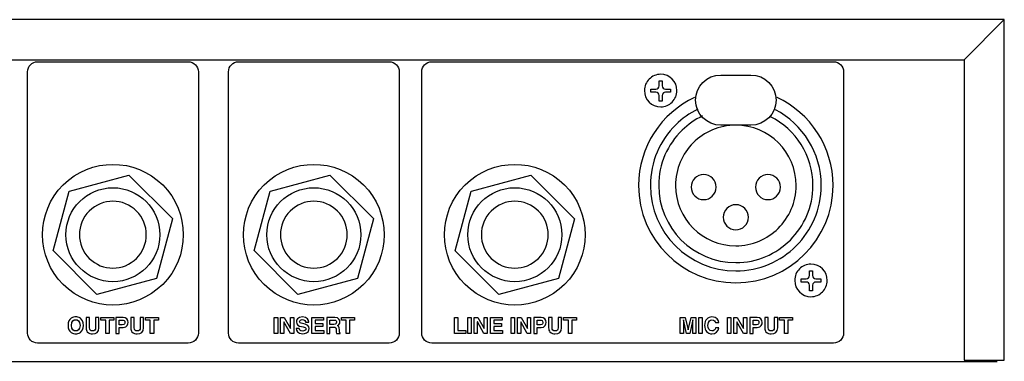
# Model space of a CAD drawing. Extents: x -109.8 to -92.6, y 118.2 to 119.9.
# Tile 18 of 18: x -97.5 to -92.6, y 118.2 to 119.9. Entities that reach past the tile are written whole.
import ezdxf

# ---------------------------------------------------------------- set-up
doc = ezdxf.new("R2010")
doc.units = 0
doc.header["$MEASUREMENT"] = 0
doc.layers.add('LAYER_1', color=160, linetype='CONTINUOUS')

# ---------------------------------------------------------------- blocks, each defined once
blk = doc.blocks.new('AI9-BLK53')
at = {"layer": 'LAYER_1', "color": 7}
blk.add_open_spline([(-5.23, 11.71), (-9.4, 9.75), (-12.29, 5.5), (-12.29, 0.58), (-12.29, -6.2), (-6.79, -11.71), (0, -11.71), (6.79, -11.71), (12.29, -6.2), (12.29, 0.58), (12.29, 5.5), (9.41, 9.75), (5.23, 11.71)], degree=3, knots=[0, 0, 0, 0, 1, 1, 1, 2, 2, 2, 3, 3, 3, 4, 4, 4, 4], dxfattribs=at)
blk = doc.blocks.new('AI9-BLK48')
at = {"layer": 'LAYER_1', "color": 7}
for points in [[(-0.54, -1.01), (-0.96, -1.01), (-0.96, 0.65), (-1.57, 0.65), (-1.57, 1.01), (0.08, 1.01), (0.08, 0.65), (-0.54, 0.65)], [(5.11, -1.01), (4.68, -1.01), (4.68, 0.65), (4.07, 0.65), (4.07, 1.01), (5.72, 1.01), (5.72, 0.65), (5.11, 0.65)]]:
    blk.add_lwpolyline(points, close=True, dxfattribs=at)
for points, knots in [([(-4.75, 1.07), (-4.48, 1.07), (-3.77, 0.95), (-3.77, 0), (-3.77, -0.95), (-4.48, -1.07), (-4.75, -1.07), (-5.02, -1.07), (-5.72, -0.95), (-5.72, 0), (-5.72, 0.95), (-5.02, 1.07), (-4.75, 1.07)], [0, 0, 0, 0, 1, 1, 1, 2, 2, 2, 3, 3, 3, 4, 4, 4, 4]), ([(-4.75, -0.71), (-4.52, -0.71), (-4.2, -0.57), (-4.2, 0), (-4.2, 0.57), (-4.52, 0.71), (-4.75, 0.71), (-4.98, 0.71), (-5.3, 0.57), (-5.3, 0), (-5.3, -0.57), (-4.98, -0.71), (-4.75, -0.71)], [0, 0, 0, 0, 1, 1, 1, 2, 2, 2, 3, 3, 3, 4, 4, 4, 4]), ([(-1.81, -0.3), (-1.81, -0.84), (-2.13, -1.07), (-2.64, -1.07), (-2.83, -1.07), (-3.11, -1.02), (-3.29, -0.82), (-3.4, -0.7), (-3.44, -0.53), (-3.45, -0.33), (-3.45, -0.33), (-3.45, 1.01), (-3.45, 1.01), (-3.45, 1.01), (-3.01, 1.01), (-3.01, 1.01), (-3.01, 1.01), (-3.01, -0.3), (-3.01, -0.3), (-3.01, -0.58), (-2.85, -0.71), (-2.65, -0.71), (-2.36, -0.71), (-2.24, -0.57), (-2.24, -0.32), (-2.24, -0.32), (-2.24, 1.01), (-2.24, 1.01), (-2.24, 1.01), (-1.81, 1.01), (-1.81, 1.01), (-1.81, 1.01), (-1.81, -0.3), (-1.81, -0.3)], [0, 0, 0, 0, 1, 1, 1, 2, 2, 2, 3, 3, 3, 4, 4, 4, 5, 5, 5, 6, 6, 6, 7, 7, 7, 8, 8, 8, 9, 9, 9, 10, 10, 10, 11, 11, 11, 11]), ([(0.75, -1.01), (0.75, -1.01), (0.33, -1.01), (0.33, -1.01), (0.33, -1.01), (0.33, 1.01), (0.33, 1.01), (0.33, 1.01), (1.25, 1.01), (1.25, 1.01), (1.65, 1.01), (1.88, 0.76), (1.88, 0.36), (1.88, 0.18), (1.78, -0.28), (1.24, -0.28), (1.24, -0.28), (0.75, -0.28), (0.75, -0.28), (0.75, -0.28), (0.75, -1.01), (0.75, -1.01)], [0, 0, 0, 0, 1, 1, 1, 2, 2, 2, 3, 3, 3, 4, 4, 4, 5, 5, 5, 6, 6, 6, 7, 7, 7, 7]), ([(1.14, 0.07), (1.46, 0.07), (1.46, 0.29), (1.46, 0.38), (1.46, 0.58), (1.35, 0.66), (1.09, 0.66), (1.09, 0.66), (0.75, 0.66), (0.75, 0.66), (0.75, 0.66), (0.75, 0.07), (0.75, 0.07), (0.75, 0.07), (1.14, 0.07), (1.14, 0.07)], [0, 0, 0, 0, 1, 1, 1, 2, 2, 2, 3, 3, 3, 4, 4, 4, 5, 5, 5, 5]), ([(3.83, -0.3), (3.83, -0.84), (3.51, -1.07), (3, -1.07), (2.81, -1.07), (2.54, -1.02), (2.36, -0.82), (2.25, -0.7), (2.2, -0.53), (2.2, -0.33), (2.2, -0.33), (2.2, 1.01), (2.2, 1.01), (2.2, 1.01), (2.63, 1.01), (2.63, 1.01), (2.63, 1.01), (2.63, -0.3), (2.63, -0.3), (2.63, -0.58), (2.79, -0.71), (2.99, -0.71), (3.28, -0.71), (3.4, -0.57), (3.4, -0.32), (3.4, -0.32), (3.4, 1.01), (3.4, 1.01), (3.4, 1.01), (3.83, 1.01), (3.83, 1.01), (3.83, 1.01), (3.83, -0.3), (3.83, -0.3)], [0, 0, 0, 0, 1, 1, 1, 2, 2, 2, 3, 3, 3, 4, 4, 4, 5, 5, 5, 6, 6, 6, 7, 7, 7, 8, 8, 8, 9, 9, 9, 10, 10, 10, 11, 11, 11, 11])]:
    blk.add_open_spline(points, degree=3, knots=knots, dxfattribs=at)
blk = doc.blocks.new('AI9-BLK47')
at = {"layer": 'LAYER_1', "color": 7}
for points in [[(-5.13, -1.01), (-5.53, -1.01), (-5.53, 0.68), (-5.53, 0.68), (-5.91, -1.01), (-6.33, -1.01), (-6.7, 0.68), (-6.7, 0.68), (-6.7, -1.01), (-7.1, -1.01), (-7.1, 1.01), (-6.48, 1.01), (-6.11, -0.58), (-6.11, -0.58), (-5.74, 1.01), (-5.13, 1.01)], [(-4.34, -1.01), (-4.76, -1.01), (-4.76, 1.01), (-4.34, 1.01)], [(-0.73, -1.01), (-1.15, -1.01), (-1.15, 1.01), (-0.73, 1.01)], [(0.9, 1.01), (1.3, 1.01), (1.3, -1.01), (0.87, -1.01), (0.05, 0.43), (0.04, 0.43), (0.04, -1.01), (-0.35, -1.01), (-0.35, 1.01), (0.09, 1.01), (0.9, -0.4), (0.9, -0.4)], [(6.48, -1.01), (6.06, -1.01), (6.06, 0.65), (5.45, 0.65), (5.45, 1.01), (7.1, 1.01), (7.1, 0.65), (6.48, 0.65)]]:
    blk.add_lwpolyline(points, close=True, dxfattribs=at)
for points, knots in [([(-2.65, 0.35), (-2.68, 0.47), (-2.75, 0.7), (-3.1, 0.7), (-3.3, 0.7), (-3.6, 0.56), (-3.6, -0.01), (-3.6, -0.37), (-3.46, -0.7), (-3.1, -0.7), (-2.86, -0.7), (-2.7, -0.57), (-2.65, -0.32), (-2.65, -0.32), (-2.23, -0.32), (-2.23, -0.32), (-2.31, -0.76), (-2.6, -1.07), (-3.11, -1.07), (-3.64, -1.07), (-4.03, -0.7), (-4.03, 0), (-4.03, 0.71), (-3.62, 1.07), (-3.1, 1.07), (-2.49, 1.07), (-2.25, 0.65), (-2.23, 0.35), (-2.23, 0.35), (-2.65, 0.35), (-2.65, 0.35)], [0, 0, 0, 0, 1, 1, 1, 2, 2, 2, 3, 3, 3, 4, 4, 4, 5, 5, 5, 6, 6, 6, 7, 7, 7, 8, 8, 8, 9, 9, 9, 10, 10, 10, 10]), ([(2.13, -1.01), (2.13, -1.01), (1.7, -1.01), (1.7, -1.01), (1.7, -1.01), (1.7, 1.01), (1.7, 1.01), (1.7, 1.01), (2.63, 1.01), (2.63, 1.01), (3.02, 1.01), (3.26, 0.76), (3.26, 0.36), (3.26, 0.18), (3.16, -0.28), (2.61, -0.28), (2.61, -0.28), (2.13, -0.28), (2.13, -0.28), (2.13, -0.28), (2.13, -1.01), (2.13, -1.01)], [0, 0, 0, 0, 1, 1, 1, 2, 2, 2, 3, 3, 3, 4, 4, 4, 5, 5, 5, 6, 6, 6, 7, 7, 7, 7]), ([(2.52, 0.07), (2.83, 0.07), (2.83, 0.29), (2.83, 0.38), (2.83, 0.58), (2.72, 0.66), (2.46, 0.66), (2.46, 0.66), (2.13, 0.66), (2.13, 0.66), (2.13, 0.66), (2.13, 0.07), (2.13, 0.07), (2.13, 0.07), (2.52, 0.07), (2.52, 0.07)], [0, 0, 0, 0, 1, 1, 1, 2, 2, 2, 3, 3, 3, 4, 4, 4, 5, 5, 5, 5]), ([(5.21, -0.3), (5.21, -0.84), (4.89, -1.07), (4.38, -1.07), (4.19, -1.07), (3.91, -1.02), (3.73, -0.82), (3.62, -0.7), (3.58, -0.53), (3.57, -0.33), (3.57, -0.33), (3.57, 1.01), (3.57, 1.01), (3.57, 1.01), (4.01, 1.01), (4.01, 1.01), (4.01, 1.01), (4.01, -0.3), (4.01, -0.3), (4.01, -0.58), (4.17, -0.71), (4.37, -0.71), (4.66, -0.71), (4.78, -0.57), (4.78, -0.32), (4.78, -0.32), (4.78, 1.01), (4.78, 1.01), (4.78, 1.01), (5.21, 1.01), (5.21, 1.01), (5.21, 1.01), (5.21, -0.3), (5.21, -0.3)], [0, 0, 0, 0, 1, 1, 1, 2, 2, 2, 3, 3, 3, 4, 4, 4, 5, 5, 5, 6, 6, 6, 7, 7, 7, 8, 8, 8, 9, 9, 9, 10, 10, 10, 11, 11, 11, 11])]:
    blk.add_open_spline(points, degree=3, knots=knots, dxfattribs=at)
blk = doc.blocks.new('AI9-BLK46')
at = {"layer": 'LAYER_1', "color": 7}
for points in [[(-7.29, -0.62), (-6.28, -0.62), (-6.28, -0.99), (-7.71, -0.99), (-7.71, 1.04), (-7.29, 1.04)], [(-5.6, -0.99), (-6.02, -0.99), (-6.02, 1.04), (-5.6, 1.04)], [(-3.97, 1.04), (-3.57, 1.04), (-3.57, -0.99), (-4, -0.99), (-4.82, 0.46), (-4.83, 0.46), (-4.83, -0.99), (-5.23, -0.99), (-5.23, 1.04), (-4.78, 1.04), (-3.98, -0.37), (-3.97, -0.37)], [(-1.68, 0.68), (-2.75, 0.68), (-2.75, 0.26), (-1.77, 0.26), (-1.77, -0.1), (-2.75, -0.1), (-2.75, -0.63), (-1.63, -0.63), (-1.63, -0.99), (-3.17, -0.99), (-3.17, 1.04), (-1.68, 1.04)], [(-0.11, -0.99), (-0.53, -0.99), (-0.53, 1.04), (-0.11, 1.04)], [(1.52, 1.04), (1.91, 1.04), (1.91, -0.99), (1.49, -0.99), (0.66, 0.46), (0.66, 0.46), (0.66, -0.99), (0.26, -0.99), (0.26, 1.04), (0.71, 1.04), (1.51, -0.37), (1.52, -0.37)], [(7.1, -0.99), (6.68, -0.99), (6.68, 0.68), (6.07, 0.68), (6.07, 1.04), (7.71, 1.04), (7.71, 0.68), (7.1, 0.68)]]:
    blk.add_lwpolyline(points, close=True, dxfattribs=at)
for points, knots in [([(2.74, -0.99), (2.74, -0.99), (2.32, -0.99), (2.32, -0.99), (2.32, -0.99), (2.32, 1.04), (2.32, 1.04), (2.32, 1.04), (3.25, 1.04), (3.25, 1.04), (3.64, 1.04), (3.88, 0.79), (3.88, 0.39), (3.88, 0.21), (3.77, -0.26), (3.23, -0.26), (3.23, -0.26), (2.74, -0.26), (2.74, -0.26), (2.74, -0.26), (2.74, -0.99), (2.74, -0.99)], [0, 0, 0, 0, 1, 1, 1, 2, 2, 2, 3, 3, 3, 4, 4, 4, 5, 5, 5, 6, 6, 6, 7, 7, 7, 7]), ([(3.14, 0.09), (3.45, 0.09), (3.45, 0.32), (3.45, 0.41), (3.45, 0.61), (3.34, 0.69), (3.08, 0.69), (3.08, 0.69), (2.74, 0.69), (2.74, 0.69), (2.74, 0.69), (2.74, 0.09), (2.74, 0.09), (2.74, 0.09), (3.14, 0.09), (3.14, 0.09)], [0, 0, 0, 0, 1, 1, 1, 2, 2, 2, 3, 3, 3, 4, 4, 4, 5, 5, 5, 5]), ([(5.83, -0.28), (5.83, -0.81), (5.5, -1.04), (4.99, -1.04), (4.81, -1.04), (4.53, -1), (4.35, -0.79), (4.24, -0.67), (4.2, -0.51), (4.19, -0.3), (4.19, -0.3), (4.19, 1.04), (4.19, 1.04), (4.19, 1.04), (4.62, 1.04), (4.62, 1.04), (4.62, 1.04), (4.62, -0.28), (4.62, -0.28), (4.62, -0.56), (4.79, -0.68), (4.99, -0.68), (5.28, -0.68), (5.39, -0.54), (5.39, -0.3), (5.39, -0.3), (5.39, 1.04), (5.39, 1.04), (5.39, 1.04), (5.83, 1.04), (5.83, 1.04), (5.83, 1.04), (5.83, -0.28), (5.83, -0.28)], [0, 0, 0, 0, 1, 1, 1, 2, 2, 2, 3, 3, 3, 4, 4, 4, 5, 5, 5, 6, 6, 6, 7, 7, 7, 8, 8, 8, 9, 9, 9, 10, 10, 10, 11, 11, 11, 11])]:
    blk.add_open_spline(points, degree=3, knots=knots, dxfattribs=at)
blk = doc.blocks.new('AI9-BLK45')
at = {"layer": 'LAYER_1', "color": 7}
for points in [[(-4.64, -1.01), (-5.07, -1.01), (-5.07, 1.01), (-4.64, 1.01)], [(-3.01, 1.01), (-2.62, 1.01), (-2.62, -1.01), (-3.04, -1.01), (-3.87, 0.43), (-3.87, 0.43), (-3.87, -1.01), (-4.27, -1.01), (-4.27, 1.01), (-3.82, 1.01), (-3.02, -0.4), (-3.01, -0.4)], [(1.16, 0.65), (0.09, 0.65), (0.09, 0.23), (1.08, 0.23), (1.08, -0.13), (0.09, -0.13), (0.09, -0.65), (1.21, -0.65), (1.21, -1.01), (-0.33, -1.01), (-0.33, 1.01), (1.16, 1.01)], [(4.45, -1.01), (4.03, -1.01), (4.03, 0.65), (3.42, 0.65), (3.42, 1.01), (5.07, 1.01), (5.07, 0.65), (4.45, 0.65)]]:
    blk.add_lwpolyline(points, close=True, dxfattribs=at)
for points, knots in [([(-1.91, -0.39), (-1.9, -0.5), (-1.85, -0.72), (-1.48, -0.72), (-1.28, -0.72), (-1.06, -0.67), (-1.06, -0.45), (-1.06, -0.3), (-1.21, -0.25), (-1.42, -0.2), (-1.42, -0.2), (-1.64, -0.15), (-1.64, -0.15), (-1.97, -0.08), (-2.28, 0), (-2.28, 0.44), (-2.28, 0.67), (-2.16, 1.07), (-1.5, 1.07), (-0.88, 1.07), (-0.72, 0.66), (-0.71, 0.41), (-0.71, 0.41), (-1.12, 0.41), (-1.12, 0.41), (-1.13, 0.5), (-1.17, 0.72), (-1.54, 0.72), (-1.7, 0.72), (-1.89, 0.66), (-1.89, 0.47), (-1.89, 0.32), (-1.76, 0.28), (-1.67, 0.26), (-1.67, 0.26), (-1.18, 0.14), (-1.18, 0.14), (-0.9, 0.07), (-0.65, -0.04), (-0.65, -0.4), (-0.65, -1.01), (-1.27, -1.07), (-1.45, -1.07), (-2.19, -1.07), (-2.31, -0.64), (-2.31, -0.39), (-2.31, -0.39), (-1.91, -0.39), (-1.91, -0.39)], [0, 0, 0, 0, 1, 1, 1, 2, 2, 2, 3, 3, 3, 4, 4, 4, 5, 5, 5, 6, 6, 6, 7, 7, 7, 8, 8, 8, 9, 9, 9, 10, 10, 10, 11, 11, 11, 12, 12, 12, 13, 13, 13, 14, 14, 14, 15, 15, 15, 16, 16, 16, 16]), ([(1.56, 1.01), (1.56, 1.01), (2.58, 1.01), (2.58, 1.01), (3.12, 1.01), (3.22, 0.62), (3.22, 0.44), (3.22, 0.22), (3.1, 0.03), (2.9, -0.04), (3.07, -0.12), (3.16, -0.18), (3.16, -0.56), (3.16, -0.85), (3.16, -0.93), (3.25, -0.96), (3.25, -0.96), (3.25, -1.01), (3.25, -1.01), (3.25, -1.01), (2.78, -1.01), (2.78, -1.01), (2.75, -0.92), (2.74, -0.81), (2.74, -0.6), (2.74, -0.33), (2.72, -0.22), (2.41, -0.22), (2.41, -0.22), (1.97, -0.22), (1.97, -0.22), (1.97, -0.22), (1.97, -1.01), (1.97, -1.01), (1.97, -1.01), (1.56, -1.01), (1.56, -1.01), (1.56, -1.01), (1.56, 1.01), (1.56, 1.01)], [0, 0, 0, 0, 1, 1, 1, 2, 2, 2, 3, 3, 3, 4, 4, 4, 5, 5, 5, 6, 6, 6, 7, 7, 7, 8, 8, 8, 9, 9, 9, 10, 10, 10, 11, 11, 11, 12, 12, 12, 13, 13, 13, 13]), ([(2.47, 0.12), (2.69, 0.12), (2.79, 0.2), (2.79, 0.4), (2.79, 0.51), (2.75, 0.66), (2.5, 0.66), (2.5, 0.66), (1.97, 0.66), (1.97, 0.66), (1.97, 0.66), (1.97, 0.12), (1.97, 0.12), (1.97, 0.12), (2.47, 0.12), (2.47, 0.12)], [0, 0, 0, 0, 1, 1, 1, 2, 2, 2, 3, 3, 3, 4, 4, 4, 5, 5, 5, 5])]:
    blk.add_open_spline(points, degree=3, knots=knots, dxfattribs=at)
blk = doc.blocks.new('AI9-BLK31')
at = {"layer": 'LAYER_1', "color": 7}
for points in [[(-5.52, 5.52), (-5.49, 5.52), (2.02, 7.54), (2.02, 7.54), (7.52, 2.04), (7.54, 2.02), (5.51, -5.54)], [(5.51, -5.54), (5.51, -5.52), (-2.03, -7.54), (-2.02, -7.54), (-7.52, -2.04), (-7.54, -2.02), (-5.52, 5.52)]]:
    blk.add_lwpolyline(points, dxfattribs=at)
for points in [[(-6.29, 6.29), (-2.81, 9.76), (2.81, 9.76), (6.29, 6.29), (9.76, 2.81), (9.76, -2.81), (6.29, -6.29)], [(6.29, -6.29), (2.81, -9.76), (-2.81, -9.76), (-6.29, -6.29), (-9.76, -2.81), (-9.76, 2.81), (-6.29, 6.29)], [(2.99, -2.99), (4.63, -1.34), (4.63, 1.34), (2.99, 2.99), (1.34, 4.64), (-1.34, 4.64), (-2.99, 2.99)], [(-2.99, 2.99), (-4.64, 1.34), (-4.64, -1.34), (-2.99, -2.99), (-1.34, -4.64), (1.34, -4.64), (2.99, -2.99)]]:
    blk.add_open_spline(points, degree=3, knots=[0, 0, 0, 0, 1, 1, 1, 2, 2, 2, 2], dxfattribs=at)
blk = doc.blocks.new('AI9-BLK30')
at = {"layer": 'LAYER_1', "color": 7}
for points in [[(-5.52, 5.52), (-5.49, 5.52), (2.02, 7.54), (2.02, 7.54), (7.52, 2.04), (7.54, 2.02), (5.51, -5.54)], [(5.51, -5.54), (5.51, -5.52), (-2.03, -7.54), (-2.02, -7.54), (-7.52, -2.04), (-7.54, -2.02), (-5.52, 5.52)]]:
    blk.add_lwpolyline(points, dxfattribs=at)
for points in [[(-6.29, 6.29), (-2.81, 9.76), (2.81, 9.76), (6.29, 6.29), (9.76, 2.81), (9.76, -2.81), (6.29, -6.29)], [(6.29, -6.29), (2.81, -9.76), (-2.81, -9.76), (-6.29, -6.29), (-9.76, -2.81), (-9.76, 2.81), (-6.29, 6.29)], [(2.99, -2.99), (4.63, -1.34), (4.63, 1.34), (2.99, 2.99), (1.34, 4.64), (-1.34, 4.64), (-2.99, 2.99)], [(-2.99, 2.99), (-4.64, 1.34), (-4.64, -1.34), (-2.99, -2.99), (-1.34, -4.64), (1.34, -4.64), (2.99, -2.99)]]:
    blk.add_open_spline(points, degree=3, knots=[0, 0, 0, 0, 1, 1, 1, 2, 2, 2, 2], dxfattribs=at)
blk = doc.blocks.new('AI9-BLK29')
at = {"layer": 'LAYER_1', "color": 7}
for points in [[(-5.52, 5.52), (-5.49, 5.52), (2.02, 7.54), (2.02, 7.54), (7.52, 2.04), (7.54, 2.02), (5.51, -5.54)], [(5.51, -5.54), (5.51, -5.52), (-2.03, -7.54), (-2.02, -7.54), (-7.52, -2.04), (-7.54, -2.02), (-5.52, 5.52)]]:
    blk.add_lwpolyline(points, dxfattribs=at)
for points in [[(-6.29, 6.29), (-2.81, 9.76), (2.81, 9.76), (6.29, 6.29), (9.76, 2.81), (9.76, -2.81), (6.29, -6.29)], [(6.29, -6.29), (2.81, -9.76), (-2.81, -9.76), (-6.29, -6.29), (-9.76, -2.81), (-9.76, 2.81), (-6.29, 6.29)], [(2.99, -2.99), (4.63, -1.34), (4.63, 1.34), (2.99, 2.99), (1.34, 4.64), (-1.34, 4.64), (-2.99, 2.99)], [(-2.99, 2.99), (-4.64, 1.34), (-4.64, -1.34), (-2.99, -2.99), (-1.34, -4.64), (1.34, -4.64), (2.99, -2.99)]]:
    blk.add_open_spline(points, degree=3, knots=[0, 0, 0, 0, 1, 1, 1, 2, 2, 2, 2], dxfattribs=at)
blk = doc.blocks.new('AI9-BLK28')
at = {"layer": 'LAYER_1', "color": 7}
blk.add_open_spline([(-4.82, 10.23), (-5.85, 9.72), (-6.79, 9.04), (-7.6, 8.23)], degree=3, dxfattribs=at)
for points, knots in [([(7.63, -7.07), (9.59, -5.11), (10.8, -2.41), (10.8, 0.57), (10.8, 4.72), (8.45, 8.33), (5.01, 10.14)], [0, 0, 0, 0, 1, 1, 1, 2, 2, 2, 2]), ([(-7.6, 8.23), (-9.58, 6.28), (-10.8, 3.57), (-10.8, 0.57), (-10.8, -5.39), (-5.96, -10.23), (0, -10.23), (2.98, -10.23), (5.68, -9.02), (7.63, -7.07)], [0, 0, 0, 0, 1, 1, 1, 2, 2, 2, 3, 3, 3, 3])]:
    blk.add_open_spline(points, degree=3, knots=knots, dxfattribs=at)
blk = doc.blocks.new('AI9-BLK27')
at = {"layer": 'LAYER_1', "color": 7}
for points, knots in [([(-1.45, 1.46), (-1.83, 1.08), (-2.06, 0.57), (-2.06, 0), (-2.06, -1.14), (-1.14, -2.06), (0, -2.06), (0.57, -2.06), (1.08, -1.83), (1.45, -1.45)], [0, 0, 0, 0, 1, 1, 1, 2, 2, 2, 3, 3, 3, 3]), ([(1.45, -1.45), (1.83, -1.08), (2.06, -0.57), (2.06, 0), (2.06, 1.14), (1.14, 2.06), (0, 2.06), (-0.57, 2.06), (-1.08, 1.83), (-1.45, 1.46)], [0, 0, 0, 0, 1, 1, 1, 2, 2, 2, 3, 3, 3, 3]), ([(0.34, -0.3), (0.25, -0.38), (0.2, -0.49), (0.2, -0.61), (0.2, -0.61), (0.2, -1.33), (0.2, -1.33), (0.2, -1.33), (-0.2, -1.33), (-0.2, -1.33), (-0.2, -1.33), (-0.2, -0.61), (-0.2, -0.61), (-0.2, -0.38), (-0.38, -0.2), (-0.61, -0.2), (-0.61, -0.2), (-0.61, -0.2), (-0.61, -0.2), (-0.61, -0.2), (-1.24, -0.2), (-1.24, -0.2), (-1.24, -0.2), (-1.24, 0.2), (-1.24, 0.2), (-1.24, 0.2), (-0.61, 0.2), (-0.61, 0.2), (-0.61, 0.2), (-0.61, 0.2), (-0.61, 0.2), (-0.5, 0.2), (-0.39, 0.24), (-0.32, 0.32)], [0, 0, 0, 0, 1, 1, 1, 2, 2, 2, 3, 3, 3, 4, 4, 4, 5, 5, 5, 6, 6, 6, 7, 7, 7, 8, 8, 8, 9, 9, 9, 10, 10, 10, 11, 11, 11, 11]), ([(-0.32, 0.32), (-0.24, 0.39), (-0.2, 0.49), (-0.2, 0.61), (-0.2, 0.61), (-0.2, 1.23), (-0.2, 1.23), (-0.2, 1.23), (0.2, 1.23), (0.2, 1.23), (0.2, 1.23), (0.2, 0.61), (0.2, 0.61), (0.2, 0.38), (0.38, 0.2), (0.61, 0.2), (0.61, 0.2), (0.61, 0.2), (0.61, 0.2), (0.61, 0.2), (1.24, 0.2), (1.24, 0.2), (1.24, 0.2), (1.24, -0.2), (1.24, -0.2), (1.24, -0.2), (0.61, -0.2), (0.61, -0.2), (0.61, -0.2), (0.61, -0.2), (0.61, -0.2), (0.5, -0.2), (0.41, -0.24), (0.34, -0.3)], [0, 0, 0, 0, 1, 1, 1, 2, 2, 2, 3, 3, 3, 4, 4, 4, 5, 5, 5, 6, 6, 6, 7, 7, 7, 8, 8, 8, 9, 9, 9, 10, 10, 10, 11, 11, 11, 11])]:
    blk.add_open_spline(points, degree=3, knots=knots, dxfattribs=at)
blk = doc.blocks.new('AI9-BLK26')
at = {"layer": 'LAYER_1', "color": 7}
for points, knots in [([(-1.45, 1.45), (-1.83, 1.08), (-2.06, 0.57), (-2.06, 0), (-2.06, -1.14), (-1.14, -2.06), (0, -2.06), (0.57, -2.06), (1.08, -1.83), (1.45, -1.45)], [0, 0, 0, 0, 1, 1, 1, 2, 2, 2, 3, 3, 3, 3]), ([(1.45, -1.45), (1.83, -1.08), (2.06, -0.57), (2.06, 0), (2.06, 1.14), (1.14, 2.06), (0, 2.06), (-0.57, 2.06), (-1.08, 1.83), (-1.45, 1.45)], [0, 0, 0, 0, 1, 1, 1, 2, 2, 2, 3, 3, 3, 3]), ([(0.34, -0.3), (0.25, -0.38), (0.2, -0.49), (0.2, -0.61), (0.2, -0.61), (0.2, -1.33), (0.2, -1.33), (0.2, -1.33), (-0.2, -1.33), (-0.2, -1.33), (-0.2, -1.33), (-0.2, -0.61), (-0.2, -0.61), (-0.2, -0.38), (-0.38, -0.2), (-0.61, -0.2), (-0.61, -0.2), (-0.61, -0.2), (-0.61, -0.2), (-0.61, -0.2), (-1.24, -0.2), (-1.24, -0.2), (-1.24, -0.2), (-1.24, 0.2), (-1.24, 0.2), (-1.24, 0.2), (-0.61, 0.2), (-0.61, 0.2), (-0.61, 0.2), (-0.61, 0.2), (-0.61, 0.2), (-0.5, 0.2), (-0.39, 0.24), (-0.32, 0.32)], [0, 0, 0, 0, 1, 1, 1, 2, 2, 2, 3, 3, 3, 4, 4, 4, 5, 5, 5, 6, 6, 6, 7, 7, 7, 8, 8, 8, 9, 9, 9, 10, 10, 10, 11, 11, 11, 11]), ([(-0.32, 0.32), (-0.24, 0.39), (-0.2, 0.49), (-0.2, 0.61), (-0.2, 0.61), (-0.2, 1.23), (-0.2, 1.23), (-0.2, 1.23), (0.2, 1.23), (0.2, 1.23), (0.2, 1.23), (0.2, 0.61), (0.2, 0.61), (0.2, 0.38), (0.38, 0.2), (0.61, 0.2), (0.61, 0.2), (0.61, 0.2), (0.61, 0.2), (0.61, 0.2), (1.24, 0.2), (1.24, 0.2), (1.24, 0.2), (1.24, -0.2), (1.24, -0.2), (1.24, -0.2), (0.61, -0.2), (0.61, -0.2), (0.61, -0.2), (0.61, -0.2), (0.61, -0.2), (0.5, -0.2), (0.41, -0.24), (0.34, -0.3)], [0, 0, 0, 0, 1, 1, 1, 2, 2, 2, 3, 3, 3, 4, 4, 4, 5, 5, 5, 6, 6, 6, 7, 7, 7, 8, 8, 8, 9, 9, 9, 10, 10, 10, 11, 11, 11, 11])]:
    blk.add_open_spline(points, degree=3, knots=knots, dxfattribs=at)
blk = doc.blocks.new('AI9-BLK25')
at = {"layer": 'LAYER_1', "color": 7}
for points, knots in [([(1.91, 7.62), (3.66, 7.62), (5.08, 9.04), (5.08, 10.79), (5.08, 10.79), (5.08, 10.79), (5.08, 10.79), (5.08, 12.55), (3.66, 13.97), (1.91, 13.97), (1.91, 13.97), (-1.9, 13.97), (-1.9, 13.97), (-3.66, 13.97), (-5.08, 12.55), (-5.08, 10.79), (-5.08, 10.79), (-5.08, 10.79), (-5.08, 10.79), (-5.08, 9.04), (-3.66, 7.62), (-1.9, 7.62), (-1.9, 7.62), (1.91, 7.62), (1.91, 7.62)], [0, 0, 0, 0, 1, 1, 1, 2, 2, 2, 3, 3, 3, 4, 4, 4, 5, 5, 5, 6, 6, 6, 7, 7, 7, 8, 8, 8, 8]), ([(5.36, -5.42), (6.75, -4.04), (7.62, -2.12), (7.62, 0), (7.62, 4.21), (4.21, 7.62), (0, 7.62), (-2.1, 7.62), (-4.01, 6.77), (-5.39, 5.39)], [0, 0, 0, 0, 1, 1, 1, 2, 2, 2, 3, 3, 3, 3]), ([(6.89, -6.89), (8.66, -5.13), (9.75, -2.69), (9.75, 0), (9.75, 3.8), (7.57, 7.09), (4.4, 8.7)], [0, 0, 0, 0, 1, 1, 1, 2, 2, 2, 2]), ([(-6.79, 6.99), (-8.62, 5.22), (-9.75, 2.74), (-9.75, 0), (-9.75, -5.38), (-5.38, -9.75), (0, -9.75), (2.69, -9.75), (5.13, -8.66), (6.89, -6.89)], [0, 0, 0, 0, 1, 1, 1, 2, 2, 2, 3, 3, 3, 3]), ([(-5.39, 5.39), (-6.77, 4.01), (-7.62, 2.1), (-7.62, 0), (-7.62, -4.21), (-4.21, -7.62), (0, -7.62), (2.09, -7.62), (3.98, -6.78), (5.36, -5.42)], [0, 0, 0, 0, 1, 1, 1, 2, 2, 2, 3, 3, 3, 3]), ([(-2.97, -1.35), (-2.66, -1.06), (-2.48, -0.65), (-2.48, -0.2), (-2.48, 0.67), (-3.19, 1.38), (-4.06, 1.38), (-4.5, 1.38), (-4.9, 1.21), (-5.19, 0.92)], [0, 0, 0, 0, 1, 1, 1, 2, 2, 2, 3, 3, 3, 3]), ([(5.16, -1.35), (5.46, -1.06), (5.65, -0.65), (5.65, -0.2), (5.65, 0.67), (4.94, 1.38), (4.06, 1.38), (3.63, 1.38), (3.23, 1.21), (2.94, 0.92)], [0, 0, 0, 0, 1, 1, 1, 2, 2, 2, 3, 3, 3, 3]), ([(-5.19, 0.92), (-5.47, 0.63), (-5.65, 0.24), (-5.65, -0.2), (-5.65, -1.08), (-4.94, -1.79), (-4.06, -1.79), (-3.64, -1.79), (-3.25, -1.62), (-2.97, -1.35)], [0, 0, 0, 0, 1, 1, 1, 2, 2, 2, 3, 3, 3, 3]), ([(2.94, 0.92), (2.65, 0.63), (2.48, 0.24), (2.48, -0.2), (2.48, -1.08), (3.19, -1.79), (4.06, -1.79), (4.49, -1.79), (4.88, -1.62), (5.16, -1.35)], [0, 0, 0, 0, 1, 1, 1, 2, 2, 2, 3, 3, 3, 3]), ([(1.1, -5.16), (1.4, -4.87), (1.59, -4.46), (1.59, -4.01), (1.59, -3.14), (0.88, -2.43), (0, -2.43), (-0.44, -2.43), (-0.83, -2.6), (-1.12, -2.89)], [0, 0, 0, 0, 1, 1, 1, 2, 2, 2, 3, 3, 3, 3]), ([(-1.12, -2.89), (-1.41, -3.18), (-1.59, -3.57), (-1.59, -4.01), (-1.59, -4.89), (-0.88, -5.6), (0, -5.6), (0.43, -5.6), (0.81, -5.43), (1.1, -5.16)], [0, 0, 0, 0, 1, 1, 1, 2, 2, 2, 3, 3, 3, 3])]:
    blk.add_open_spline(points, degree=3, knots=knots, dxfattribs=at)
blk.add_open_spline([(-4.21, 8.79), (-5.17, 8.33), (-6.04, 7.72), (-6.79, 6.99)], degree=3, dxfattribs=at)
for name, p in [('AI9-BLK26', (-9.5, 12)), ('AI9-BLK28', (0, -0.57)), ('AI9-BLK27', (9.5, -12))]:
    blk.add_blockref(name, p, dxfattribs=at)
blk = doc.blocks.new('AI9-BLK9')
at = {"layer": 'LAYER_1', "color": 7}
for points in [[(212.92, 16.42), (218, 21.5), (-218, 21.5), (-212.92, 16.42)], [(218, -21.56), (218, 21.5), (212.92, 16.42), (212.92, -21.56)]]:
    blk.add_lwpolyline(points, close=True, dxfattribs=at)
blk = doc.blocks.new('AI9-BLK1')
at = {"layer": 'LAYER_1', "color": 7}
blk.add_line((-217.26, -21.63), (217.08, -21.63), dxfattribs=at)
for centre in [(105.32, -5.62), (130.72, -5.62), (156.12, -5.62)]:
    blk.add_circle(centre, 5.94, dxfattribs=at)
for points in [[(114.85, -19.32), (115.55, -19.32), (116.12, -18.75), (116.12, -18.05), (116.12, -18.05), (116.12, 14.97), (116.12, 14.97), (116.12, 15.67), (115.55, 16.24), (114.85, 16.24), (114.85, 16.24), (95.8, 16.24), (95.8, 16.24), (95.1, 16.24), (94.53, 15.67), (94.53, 14.97), (94.53, 14.97), (94.53, -18.05), (94.53, -18.05), (94.53, -18.75), (95.1, -19.32), (95.8, -19.32), (95.8, -19.32), (114.85, -19.32), (114.85, -19.32)], [(140.25, -19.32), (140.95, -19.32), (141.52, -18.75), (141.52, -18.05), (141.52, -18.05), (141.52, 14.97), (141.52, 14.97), (141.52, 15.67), (140.95, 16.24), (140.25, 16.24), (140.25, 16.24), (121.2, 16.24), (121.2, 16.24), (120.5, 16.24), (119.93, 15.67), (119.93, 14.97), (119.93, 14.97), (119.93, -18.05), (119.93, -18.05), (119.93, -18.75), (120.5, -19.32), (121.2, -19.32), (121.2, -19.32), (140.25, -19.32), (140.25, -19.32)], [(196.42, -19.32), (197.12, -19.32), (197.69, -18.75), (197.69, -18.05), (197.69, -18.05), (197.69, 14.97), (197.69, 14.97), (197.69, 15.67), (197.12, 16.24), (196.42, 16.24), (196.42, 16.24), (145.62, 16.24), (145.62, 16.24), (144.92, 16.24), (144.35, 15.67), (144.35, 14.97), (144.35, 14.97), (144.35, -18.05), (144.35, -18.05), (144.35, -18.75), (144.92, -19.32), (145.62, -19.32), (145.62, -19.32), (196.42, -19.32), (196.42, -19.32)]]:
    blk.add_open_spline(points, degree=3, knots=[0, 0, 0, 0, 1, 1, 1, 2, 2, 2, 3, 3, 3, 4, 4, 4, 5, 5, 5, 6, 6, 6, 7, 7, 7, 8, 8, 8, 8], dxfattribs=at)
for name, p in [('AI9-BLK9', (0, 0.07)), ('AI9-BLK25', (184.06, 0.6)), ('AI9-BLK53', (184.06, 0.01)), ('AI9-BLK31', (105.32, -5.62)), ('AI9-BLK30', (130.72, -5.62)), ('AI9-BLK29', (156.12, -5.62)), ('AI9-BLK48', (105.37, -17.08)), ('AI9-BLK45', (130.79, -17.08)), ('AI9-BLK46', (156.21, -17.11)), ('AI9-BLK47', (184.14, -17.08))]:
    blk.add_blockref(name, p, dxfattribs=at)

msp = doc.modelspace()

# ---------------------------------------------------------------- block references
at = {"layer": 'LAYER_1', "color": 7, "xscale": 0.03937, "yscale": 0.03937, "zscale": 0.03937}
msp.add_blockref('AI9-BLK1', (-101.1741, 119.0902), dxfattribs=at)

doc.saveas('drawing.dxf')
